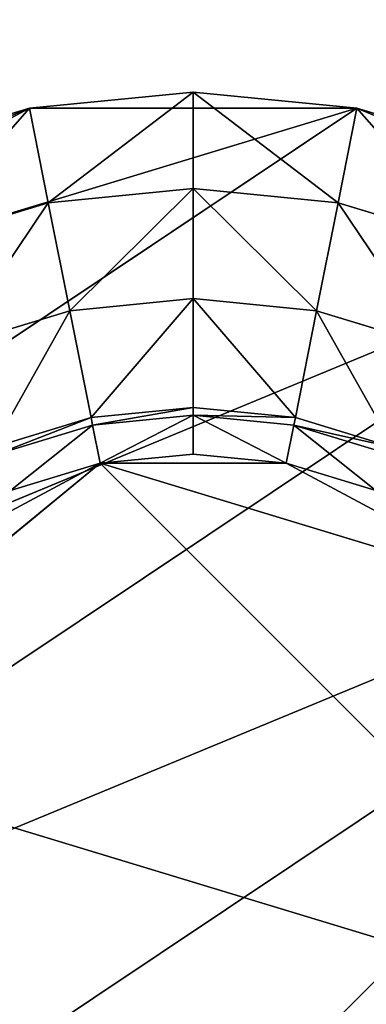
# Model space of a CAD drawing. Extents: x 0 to 35.8, y 0 to 26.7.
# Tile 211 of 227: x 32.396 to 33.036, y 5.632 to 7.45. Entities that reach past the tile are written whole.
import ezdxf

# ---------------------------------------------------------------- set-up
doc = ezdxf.new("R2010")
doc.units = 0
doc.header["$MEASUREMENT"] = 0
doc.layers.get('0').update_dxf_attribs({"color": 13, "linetype": 'CONTINUOUS'})
for name, color, linetype in [('HDS8645C_-_BODY', 252, 'CONTINUOUS'), ('HDS8645C_-_CERAMIC_TOP', 29, 'CONTINUOUS'), ('HEI8056C_-_LEGS', 252, 'CONTINUOUS')]:
    doc.layers.add(name, color=color, linetype=linetype)

# ---------------------------------------------------------------- blocks, each defined once
blk = doc.blocks.new('HIS8055U_TRADECAD_DXF')
at = {"layer": 'HEI8056C_-_LEGS', "color": 0}
for p, q in [((14.51215, -6.0842, -14.64235), (14.81445, -6.0545, -14.64235)), ((14.51215, -6.0842, -14.64235), (14.81445, -6.0545, -14.64235)), ((14.81445, -6.0545, -14.64235), (15.11665, -6.0842, -14.64235)), ((14.81445, -6.2327, -14.78425), (14.81445, -6.0545, -14.64235)), ((14.81445, -6.0545, -14.64235), (15.11665, -6.0842, -14.64235)), ((14.81445, -6.2327, -14.78425), (14.81445, -6.0545, -14.64235)), ((13.29505, -7.3013, -14.64235), (15.11665, -6.0842, -14.64235)), ((13.29505, -7.3013, -14.64235), (15.11665, -6.0842, -14.64235)), ((14.51215, -6.0842, -14.64235), (13.71905, -6.5082, -14.64235)), ((14.51215, -6.0842, -14.64235), (13.71905, -6.5082, -14.64235)), ((14.22155, -6.1724, -14.64235), (14.51215, -6.0842, -14.64235)), ((14.22155, -6.1724, -14.64235), (14.51215, -6.0842, -14.64235)), ((15.11665, -6.0842, -14.64235), (14.51215, -6.0842, -14.64235)), ((15.11665, -6.0842, -14.64235), (14.51215, -6.0842, -14.64235)), ((14.54695, -6.259, -14.78425), (14.51215, -6.0842, -14.64235)), ((14.54695, -6.259, -14.78425), (14.51215, -6.0842, -14.64235)), ((15.08185, -6.259, -14.78425), (15.11665, -6.0842, -14.64235)), ((15.08185, -6.259, -14.78425), (15.11665, -6.0842, -14.64235)), ((15.11665, -6.0842, -14.64235), (15.40725, -6.1724, -14.64235)), ((15.11665, -6.0842, -14.64235), (15.40725, -6.1724, -14.64235)), ((14.81445, -6.2327, -14.92275), (14.54695, -6.259, -14.92275)), ((14.81445, -6.2327, -14.78425), (14.54695, -6.259, -14.78425)), ((14.81445, -6.2327, -14.92275), (14.54695, -6.259, -14.92275)), ((14.81445, -6.2327, -14.78425), (14.54695, -6.259, -14.78425)), ((15.08185, -6.259, -14.92275), (14.81445, -6.2327, -14.92275)), ((14.81445, -6.2327, -14.92275), (14.81445, -6.4358, -15.04285)), ((15.08185, -6.259, -14.78425), (14.81445, -6.2327, -14.78425)), ((14.81445, -6.2327, -14.78425), (14.81445, -6.2327, -14.92275)), ((15.08185, -6.259, -14.92275), (14.81445, -6.2327, -14.92275)), ((14.81445, -6.2327, -14.92275), (14.81445, -6.4358, -15.04285)), ((14.81445, -6.2327, -14.78425), (14.81445, -6.2327, -14.92275)), ((15.08185, -6.259, -14.78425), (14.81445, -6.2327, -14.78425)), ((14.54695, -6.259, -14.92275), (14.28975, -6.337, -14.92275)), ((14.54695, -6.259, -14.78425), (14.28975, -6.337, -14.78425)), ((14.54695, -6.259, -14.92275), (14.28975, -6.337, -14.92275)), ((14.54695, -6.259, -14.78425), (14.28975, -6.337, -14.78425)), ((14.54695, -6.259, -14.92275), (14.58665, -6.4583, -15.04285)), ((14.54695, -6.259, -14.78425), (14.54695, -6.259, -14.92275)), ((14.54695, -6.259, -14.92275), (14.58665, -6.4583, -15.04285)), ((14.54695, -6.259, -14.78425), (14.54695, -6.259, -14.92275)), ((15.08185, -6.259, -14.92275), (15.04225, -6.4583, -15.04285)), ((15.08185, -6.259, -14.92275), (15.04225, -6.4583, -15.04285)), ((15.33905, -6.337, -14.92275), (15.08185, -6.259, -14.92275)), ((15.33905, -6.337, -14.78425), (15.08185, -6.259, -14.78425)), ((15.08185, -6.259, -14.78425), (15.08185, -6.259, -14.92275)), ((15.33905, -6.337, -14.92275), (15.08185, -6.259, -14.92275)), ((15.08185, -6.259, -14.78425), (15.08185, -6.259, -14.92275)), ((15.33905, -6.337, -14.78425), (15.08185, -6.259, -14.78425)), ((15.67505, -6.3155, -14.64235), (13.29505, -7.3013, -14.64235)), ((15.67505, -6.3155, -14.64235), (13.29505, -7.3013, -14.64235)), ((14.81445, -6.4358, -15.04285), (14.58665, -6.4583, -15.04285)), ((14.58665, -6.4583, -17.22795), (14.81445, -6.4358, -17.22795)), ((14.81445, -6.4358, -15.04285), (14.58665, -6.4583, -15.04285)), ((14.58665, -6.4583, -17.22795), (14.81445, -6.4358, -17.22795)), ((15.04225, -6.4583, -15.04285), (14.81445, -6.4358, -15.04285)), ((14.81445, -6.4358, -15.04285), (14.81445, -6.4358, -17.22795)), ((14.81445, -6.4358, -17.22795), (15.04225, -6.4583, -17.22795)), ((15.04225, -6.4583, -15.04285), (14.81445, -6.4358, -15.04285)), ((14.81445, -6.4358, -15.04285), (14.81445, -6.4358, -17.22795)), ((14.81445, -6.4358, -17.22795), (15.04225, -6.4583, -17.22795)), ((14.81445, -6.4358, -17.22795), (14.81445, -6.6368, -17.22795)), ((14.81445, -6.4358, -17.22795), (14.81445, -6.6368, -17.22795)), ((14.58665, -6.4583, -15.04285), (14.36755, -6.5247, -15.04285)), ((14.36755, -6.5247, -17.22795), (14.58665, -6.4583, -17.22795)), ((14.58665, -6.4583, -15.04285), (14.36755, -6.5247, -15.04285)), ((14.36755, -6.5247, -17.22795), (14.58665, -6.4583, -17.22795)), ((14.58665, -6.4583, -15.04285), (14.58665, -6.4583, -17.22795)), ((14.58665, -6.4583, -15.04285), (14.58665, -6.4583, -17.22795)), ((14.58665, -6.4583, -17.22795), (14.62585, -6.6554, -17.22795)), ((14.58665, -6.4583, -17.22795), (14.62585, -6.6554, -17.22795)), ((15.04225, -6.4583, -17.22795), (15.00305, -6.6554, -17.22795)), ((15.04225, -6.4583, -17.22795), (15.00305, -6.6554, -17.22795)), ((15.26125, -6.5247, -15.04285), (15.04225, -6.4583, -15.04285)), ((15.04225, -6.4583, -15.04285), (15.04225, -6.4583, -17.22795)), ((15.04225, -6.4583, -17.22795), (15.26125, -6.5247, -17.22795)), ((15.26125, -6.5247, -15.04285), (15.04225, -6.4583, -15.04285)), ((15.04225, -6.4583, -15.04285), (15.04225, -6.4583, -17.22795)), ((15.04225, -6.4583, -17.22795), (15.26125, -6.5247, -17.22795)), ((14.62585, -6.6554, -17.22795), (14.81445, -6.6368, -17.22795)), ((14.62585, -6.6554, -17.22795), (14.81445, -6.6368, -17.22795)), ((14.62585, -6.6554, -17.42065), (14.81445, -6.6368, -17.42065)), ((14.62585, -6.6554, -17.42065), (14.81445, -6.6368, -17.42065)), ((14.81445, -6.6512, -17.48015), (14.62865, -6.6695, -17.48015)), ((14.81445, -6.6512, -17.48015), (14.62865, -6.6695, -17.48015)), ((14.81445, -6.6368, -17.22795), (15.00305, -6.6554, -17.22795)), ((14.81445, -6.6368, -17.22795), (15.00305, -6.6554, -17.22795)), ((14.81445, -6.6368, -17.22795), (14.81445, -6.6368, -17.42065)), ((14.81445, -6.6368, -17.42065), (15.00305, -6.6554, -17.42065)), ((14.81445, -6.6368, -17.22795), (14.81445, -6.6368, -17.42065)), ((14.81445, -6.6368, -17.42065), (15.00305, -6.6554, -17.42065)), ((14.81445, -6.6368, -17.42065), (14.81445, -6.6512, -17.48015)), ((14.81445, -6.6368, -17.42065), (14.81445, -6.6512, -17.48015)), ((15.00025, -6.6695, -17.48015), (14.81445, -6.6512, -17.48015)), ((14.81445, -6.6512, -17.48015), (14.81445, -6.7229, -17.53955)), ((14.81445, -6.6512, -17.48015), (14.81445, -6.7229, -17.53955)), ((15.00025, -6.6695, -17.48015), (14.81445, -6.6512, -17.48015)), ((14.44445, -6.7104, -17.22795), (14.62585, -6.6554, -17.22795)), ((14.44445, -6.7104, -17.22795), (14.62585, -6.6554, -17.22795)), ((14.44445, -6.7104, -17.42065), (14.62585, -6.6554, -17.42065)), ((14.44445, -6.7104, -17.42065), (14.62585, -6.6554, -17.42065)), ((14.62865, -6.6695, -17.48015), (14.44995, -6.7237, -17.48015)), ((14.62865, -6.6695, -17.48015), (14.44995, -6.7237, -17.48015)), ((14.62585, -6.6554, -17.22795), (14.62585, -6.6554, -17.42065)), ((14.62585, -6.6554, -17.22795), (14.62585, -6.6554, -17.42065)), ((14.62585, -6.6554, -17.42065), (14.62865, -6.6695, -17.48015)), ((14.62585, -6.6554, -17.42065), (14.62865, -6.6695, -17.48015)), ((14.62865, -6.6695, -17.48015), (14.64255, -6.7398, -17.53955)), ((14.62865, -6.6695, -17.48015), (14.64255, -6.7398, -17.53955)), ((15.00025, -6.6695, -17.48015), (14.98625, -6.7398, -17.53955)), ((15.00025, -6.6695, -17.48015), (14.98625, -6.7398, -17.53955)), ((15.00305, -6.6554, -17.42065), (15.00025, -6.6695, -17.48015)), ((15.00305, -6.6554, -17.42065), (15.00025, -6.6695, -17.48015)), ((15.17885, -6.7237, -17.48015), (15.00025, -6.6695, -17.48015)), ((15.17885, -6.7237, -17.48015), (15.00025, -6.6695, -17.48015)), ((15.00305, -6.6554, -17.22795), (15.18435, -6.7104, -17.22795)), ((15.00305, -6.6554, -17.22795), (15.18435, -6.7104, -17.22795)), ((15.00305, -6.6554, -17.22795), (15.00305, -6.6554, -17.42065)), ((15.00305, -6.6554, -17.42065), (15.18435, -6.7104, -17.42065)), ((15.00305, -6.6554, -17.22795), (15.00305, -6.6554, -17.42065)), ((15.00305, -6.6554, -17.42065), (15.18435, -6.7104, -17.42065)), ((14.81445, -6.7229, -17.53955), (14.64255, -6.7398, -17.53955)), ((14.81445, -6.7229, -17.53955), (14.64255, -6.7398, -17.53955)), ((14.98625, -6.7398, -17.53955), (14.81445, -6.7229, -17.53955)), ((14.98625, -6.7398, -17.53955), (14.81445, -6.7229, -17.53955)), ((16.10245, -6.7429, -14.64235), (13.29505, -7.9058, -14.64235)), ((16.10245, -6.7429, -14.64235), (13.29505, -7.9058, -14.64235)), ((13.52635, -8.4642, -14.64235), (16.10245, -6.7429, -14.64235)), ((13.52635, -8.4642, -14.64235), (16.10245, -6.7429, -14.64235)), ((14.00075, -7.2665, -17.53955), (14.64255, -6.7398, -17.53955)), ((14.00075, -7.2665, -17.53955), (14.64255, -6.7398, -17.53955)), ((14.64255, -6.7398, -17.53955), (14.47735, -6.7899, -17.53955)), ((14.64255, -6.7398, -17.53955), (14.47735, -6.7899, -17.53955)), ((14.98625, -6.7398, -17.53955), (14.64255, -6.7398, -17.53955)), ((14.64255, -6.7398, -17.53955), (15.43715, -6.9808, -17.53955)), ((14.98625, -6.7398, -17.53955), (14.64255, -6.7398, -17.53955)), ((14.64255, -6.7398, -17.53955), (15.43715, -6.9808, -17.53955)), ((14.64255, -6.7398, -17.53955), (15.67815, -7.7754, -17.53955)), ((14.64255, -6.7398, -17.53955), (15.67815, -7.7754, -17.53955)), ((15.15145, -6.7899, -17.53955), (14.98625, -6.7398, -17.53955)), ((15.15145, -6.7899, -17.53955), (14.98625, -6.7398, -17.53955))]:
    blk.add_line(p, q, dxfattribs=at)
at = {"color": 0}
mesh = blk.add_polyface(dxfattribs=at)
corners = [(17.28565, -9.6021, -14.33995), (-17.22295, 9.6713, -14.33995), (-17.22295, -9.6021, -14.33995), (17.28565, 9.6713, -14.33995)]
mesh.append_faces([[corners[k] for k in face] for face in [(0, 1, 2), (1, 0, 3)]], dxfattribs={"vtx0": -1, "color": 0})
at = {"layer": 'HDS8645C_-_BODY', "color": 0}
mesh = blk.add_polyface(dxfattribs=at)
corners = [(16.64532, -9.23304, -14.65245), (-16.56002, 9.37696, -14.65245), (-16.56002, -9.23304, -14.65245), (16.64532, 9.37696, -14.65245)]
mesh.append_faces([[corners[k] for k in face] for face in [(0, 1, 2), (1, 0, 3)]], dxfattribs={"vtx0": -1, "color": 0})
at = {"layer": 'HDS8645C_-_CERAMIC_TOP', "color": 0}
mesh = blk.add_polyface(dxfattribs=at)
corners = [(17.83165, 10.6876, 17.27015), (-17.76255, -12.6526, 17.27015), (-17.76255, 10.6876, 17.27015), (17.83165, -12.6526, 17.27015)]
mesh.append_faces([[corners[k] for k in face] for face in [(0, 1, 2), (1, 0, 3)]], dxfattribs={"vtx0": -1, "color": 0})
at = {"layer": 'HEI8056C_-_LEGS', "color": 0}
mesh = blk.add_polyface(dxfattribs=at)
corners = [(15.11665, -6.0842, -14.64235), (14.51215, -6.0842, -14.64235), (14.81445, -6.0545, -14.64235)]
mesh.append_faces([[corners[k] for k in face] for face in [(0, 1, 2)]], dxfattribs={"color": 0})
mesh = blk.add_polyface(dxfattribs=at)
corners = [(14.54695, -6.259, -14.78425), (14.81445, -6.0545, -14.64235), (14.51215, -6.0842, -14.64235), (14.81445, -6.2327, -14.78425)]
mesh.append_faces([[corners[k] for k in face] for face in [(0, 1, 2), (1, 0, 3)]], dxfattribs={"vtx0": -1, "color": 0})
mesh = blk.add_polyface(dxfattribs=at)
corners = [(15.08185, -6.259, -14.78425), (14.81445, -6.0545, -14.64235), (14.81445, -6.2327, -14.78425), (15.11665, -6.0842, -14.64235)]
mesh.append_faces([[corners[k] for k in face] for face in [(0, 1, 2), (1, 0, 3)]], dxfattribs={"vtx0": -1, "color": 0})
mesh = blk.add_polyface(dxfattribs=at)
corners = [(15.11665, -6.0842, -14.64235), (15.67505, -6.3155, -14.64235), (13.29505, -7.3013, -14.64235), (15.40725, -6.1724, -14.64235)]
mesh.append_faces([[corners[k] for k in face] for face in [(0, 1, 2), (1, 0, 3)]], dxfattribs={"vtx0": -1, "color": 0})
mesh = blk.add_polyface(dxfattribs=at)
corners = [(13.71905, -6.5082, -14.64235), (15.11665, -6.0842, -14.64235), (13.29505, -7.3013, -14.64235), (14.51215, -6.0842, -14.64235)]
mesh.append_faces([[corners[k] for k in face] for face in [(0, 1, 2), (1, 0, 3)]], dxfattribs={"vtx0": -1, "color": 0})
mesh = blk.add_polyface(dxfattribs=at)
corners = [(13.95375, -6.3155, -14.64235), (14.51215, -6.0842, -14.64235), (13.71905, -6.5082, -14.64235), (14.22155, -6.1724, -14.64235)]
mesh.append_faces([[corners[k] for k in face] for face in [(0, 1, 2), (1, 0, 3)]], dxfattribs={"vtx0": -1, "color": 0})
mesh = blk.add_polyface(dxfattribs=at)
corners = [(14.28975, -6.337, -14.78425), (14.51215, -6.0842, -14.64235), (14.22155, -6.1724, -14.64235), (14.54695, -6.259, -14.78425)]
mesh.append_faces([[corners[k] for k in face] for face in [(0, 1, 2), (1, 0, 3)]], dxfattribs={"vtx0": -1, "color": 0})
mesh = blk.add_polyface(dxfattribs=at)
corners = [(15.33905, -6.337, -14.78425), (15.11665, -6.0842, -14.64235), (15.08185, -6.259, -14.78425), (15.40725, -6.1724, -14.64235)]
mesh.append_faces([[corners[k] for k in face] for face in [(0, 1, 2), (1, 0, 3)]], dxfattribs={"vtx0": -1, "color": 0})
mesh = blk.add_polyface(dxfattribs=at)
corners = [(14.58665, -6.4583, -15.04285), (14.81445, -6.2327, -14.92275), (14.54695, -6.259, -14.92275), (14.81445, -6.4358, -15.04285)]
mesh.append_faces([[corners[k] for k in face] for face in [(0, 1, 2), (1, 0, 3)]], dxfattribs={"vtx0": -1, "color": 0})
mesh = blk.add_polyface(dxfattribs=at)
corners = [(14.81445, -6.2327, -14.78425), (14.54695, -6.259, -14.92275), (14.81445, -6.2327, -14.92275), (14.54695, -6.259, -14.78425)]
mesh.append_faces([[corners[k] for k in face] for face in [(0, 1, 2), (1, 0, 3)]], dxfattribs={"vtx0": -1, "color": 0})
mesh = blk.add_polyface(dxfattribs=at)
corners = [(15.04225, -6.4583, -15.04285), (14.81445, -6.2327, -14.92275), (14.81445, -6.4358, -15.04285), (15.08185, -6.259, -14.92275)]
mesh.append_faces([[corners[k] for k in face] for face in [(0, 1, 2), (1, 0, 3)]], dxfattribs={"vtx0": -1, "color": 0})
mesh = blk.add_polyface(dxfattribs=at)
corners = [(15.08185, -6.259, -14.78425), (14.81445, -6.2327, -14.92275), (15.08185, -6.259, -14.92275), (14.81445, -6.2327, -14.78425)]
mesh.append_faces([[corners[k] for k in face] for face in [(0, 1, 2), (1, 0, 3)]], dxfattribs={"vtx0": -1, "color": 0})
mesh = blk.add_polyface(dxfattribs=at)
corners = [(14.36755, -6.5247, -15.04285), (14.54695, -6.259, -14.92275), (14.28975, -6.337, -14.92275), (14.58665, -6.4583, -15.04285)]
mesh.append_faces([[corners[k] for k in face] for face in [(0, 1, 2), (1, 0, 3)]], dxfattribs={"vtx0": -1, "color": 0})
mesh = blk.add_polyface(dxfattribs=at)
corners = [(14.54695, -6.259, -14.78425), (14.28975, -6.337, -14.92275), (14.54695, -6.259, -14.92275), (14.28975, -6.337, -14.78425)]
mesh.append_faces([[corners[k] for k in face] for face in [(0, 1, 2), (1, 0, 3)]], dxfattribs={"vtx0": -1, "color": 0})
mesh = blk.add_polyface(dxfattribs=at)
corners = [(15.26125, -6.5247, -15.04285), (15.08185, -6.259, -14.92275), (15.04225, -6.4583, -15.04285), (15.33905, -6.337, -14.92275)]
mesh.append_faces([[corners[k] for k in face] for face in [(0, 1, 2), (1, 0, 3)]], dxfattribs={"vtx0": -1, "color": 0})
mesh = blk.add_polyface(dxfattribs=at)
corners = [(15.33905, -6.337, -14.78425), (15.08185, -6.259, -14.92275), (15.33905, -6.337, -14.92275), (15.08185, -6.259, -14.78425)]
mesh.append_faces([[corners[k] for k in face] for face in [(0, 1, 2), (1, 0, 3)]], dxfattribs={"vtx0": -1, "color": 0})
mesh = blk.add_polyface(dxfattribs=at)
corners = [(15.67505, -6.3155, -14.64235), (13.29505, -7.9058, -14.64235), (13.29505, -7.3013, -14.64235), (16.10245, -6.7429, -14.64235)]
mesh.append_faces([[corners[k] for k in face] for face in [(0, 1, 2), (1, 0, 3)]], dxfattribs={"vtx0": -1, "color": 0})
mesh = blk.add_polyface(dxfattribs=at)
corners = [(14.81445, -6.4358, -15.04285), (14.58665, -6.4583, -17.22795), (14.81445, -6.4358, -17.22795), (14.58665, -6.4583, -15.04285)]
mesh.append_faces([[corners[k] for k in face] for face in [(0, 1, 2), (1, 0, 3)]], dxfattribs={"vtx0": -1, "color": 0})
mesh = blk.add_polyface(dxfattribs=at)
corners = [(14.62585, -6.6554, -17.22795), (14.81445, -6.4358, -17.22795), (14.58665, -6.4583, -17.22795), (14.81445, -6.6368, -17.22795)]
mesh.append_faces([[corners[k] for k in face] for face in [(0, 1, 2), (1, 0, 3)]], dxfattribs={"vtx0": -1, "color": 0})
mesh = blk.add_polyface(dxfattribs=at)
corners = [(15.04225, -6.4583, -15.04285), (14.81445, -6.4358, -17.22795), (15.04225, -6.4583, -17.22795), (14.81445, -6.4358, -15.04285)]
mesh.append_faces([[corners[k] for k in face] for face in [(0, 1, 2), (1, 0, 3)]], dxfattribs={"vtx0": -1, "color": 0})
mesh = blk.add_polyface(dxfattribs=at)
corners = [(15.00305, -6.6554, -17.22795), (14.81445, -6.4358, -17.22795), (14.81445, -6.6368, -17.22795), (15.04225, -6.4583, -17.22795)]
mesh.append_faces([[corners[k] for k in face] for face in [(0, 1, 2), (1, 0, 3)]], dxfattribs={"vtx0": -1, "color": 0})
mesh = blk.add_polyface(dxfattribs=at)
corners = [(14.58665, -6.4583, -15.04285), (14.36755, -6.5247, -17.22795), (14.58665, -6.4583, -17.22795), (14.36755, -6.5247, -15.04285)]
mesh.append_faces([[corners[k] for k in face] for face in [(0, 1, 2), (1, 0, 3)]], dxfattribs={"vtx0": -1, "color": 0})
mesh = blk.add_polyface(dxfattribs=at)
corners = [(14.44445, -6.7104, -17.22795), (14.58665, -6.4583, -17.22795), (14.36755, -6.5247, -17.22795), (14.62585, -6.6554, -17.22795)]
mesh.append_faces([[corners[k] for k in face] for face in [(0, 1, 2), (1, 0, 3)]], dxfattribs={"vtx0": -1, "color": 0})
mesh = blk.add_polyface(dxfattribs=at)
corners = [(15.18435, -6.7104, -17.22795), (15.04225, -6.4583, -17.22795), (15.00305, -6.6554, -17.22795), (15.26125, -6.5247, -17.22795)]
mesh.append_faces([[corners[k] for k in face] for face in [(0, 1, 2), (1, 0, 3)]], dxfattribs={"vtx0": -1, "color": 0})
mesh = blk.add_polyface(dxfattribs=at)
corners = [(15.26125, -6.5247, -15.04285), (15.04225, -6.4583, -17.22795), (15.26125, -6.5247, -17.22795), (15.04225, -6.4583, -15.04285)]
mesh.append_faces([[corners[k] for k in face] for face in [(0, 1, 2), (1, 0, 3)]], dxfattribs={"vtx0": -1, "color": 0})
mesh = blk.add_polyface(dxfattribs=at)
corners = [(14.81445, -6.6368, -17.22795), (14.62585, -6.6554, -17.42065), (14.81445, -6.6368, -17.42065), (14.62585, -6.6554, -17.22795)]
mesh.append_faces([[corners[k] for k in face] for face in [(0, 1, 2), (1, 0, 3)]], dxfattribs={"vtx0": -1, "color": 0})
mesh = blk.add_polyface(dxfattribs=at)
corners = [(14.81445, -6.6368, -17.42065), (14.62865, -6.6695, -17.48015), (14.81445, -6.6512, -17.48015), (14.62585, -6.6554, -17.42065)]
mesh.append_faces([[corners[k] for k in face] for face in [(0, 1, 2), (1, 0, 3)]], dxfattribs={"vtx0": -1, "color": 0})
mesh = blk.add_polyface(dxfattribs=at)
corners = [(14.64255, -6.7398, -17.53955), (14.81445, -6.6512, -17.48015), (14.62865, -6.6695, -17.48015), (14.81445, -6.7229, -17.53955)]
mesh.append_faces([[corners[k] for k in face] for face in [(0, 1, 2), (1, 0, 3)]], dxfattribs={"vtx0": -1, "color": 0})
mesh = blk.add_polyface(dxfattribs=at)
corners = [(15.00305, -6.6554, -17.22795), (14.81445, -6.6368, -17.42065), (15.00305, -6.6554, -17.42065), (14.81445, -6.6368, -17.22795)]
mesh.append_faces([[corners[k] for k in face] for face in [(0, 1, 2), (1, 0, 3)]], dxfattribs={"vtx0": -1, "color": 0})
mesh = blk.add_polyface(dxfattribs=at)
corners = [(15.00305, -6.6554, -17.42065), (14.81445, -6.6512, -17.48015), (15.00025, -6.6695, -17.48015), (14.81445, -6.6368, -17.42065)]
mesh.append_faces([[corners[k] for k in face] for face in [(0, 1, 2), (1, 0, 3)]], dxfattribs={"vtx0": -1, "color": 0})
mesh = blk.add_polyface(dxfattribs=at)
corners = [(14.98625, -6.7398, -17.53955), (14.81445, -6.6512, -17.48015), (14.81445, -6.7229, -17.53955), (15.00025, -6.6695, -17.48015)]
mesh.append_faces([[corners[k] for k in face] for face in [(0, 1, 2), (1, 0, 3)]], dxfattribs={"vtx0": -1, "color": 0})
mesh = blk.add_polyface(dxfattribs=at)
corners = [(14.62585, -6.6554, -17.22795), (14.44445, -6.7104, -17.42065), (14.62585, -6.6554, -17.42065), (14.44445, -6.7104, -17.22795)]
mesh.append_faces([[corners[k] for k in face] for face in [(0, 1, 2), (1, 0, 3)]], dxfattribs={"vtx0": -1, "color": 0})
mesh = blk.add_polyface(dxfattribs=at)
corners = [(14.62585, -6.6554, -17.42065), (14.44995, -6.7237, -17.48015), (14.62865, -6.6695, -17.48015), (14.44445, -6.7104, -17.42065)]
mesh.append_faces([[corners[k] for k in face] for face in [(0, 1, 2), (1, 0, 3)]], dxfattribs={"vtx0": -1, "color": 0})
mesh = blk.add_polyface(dxfattribs=at)
corners = [(14.47735, -6.7899, -17.53955), (14.62865, -6.6695, -17.48015), (14.44995, -6.7237, -17.48015), (14.64255, -6.7398, -17.53955)]
mesh.append_faces([[corners[k] for k in face] for face in [(0, 1, 2), (1, 0, 3)]], dxfattribs={"vtx0": -1, "color": 0})
mesh = blk.add_polyface(dxfattribs=at)
corners = [(15.15145, -6.7899, -17.53955), (15.00025, -6.6695, -17.48015), (14.98625, -6.7398, -17.53955), (15.17885, -6.7237, -17.48015)]
mesh.append_faces([[corners[k] for k in face] for face in [(0, 1, 2), (1, 0, 3)]], dxfattribs={"vtx0": -1, "color": 0})
mesh = blk.add_polyface(dxfattribs=at)
corners = [(15.18435, -6.7104, -17.42065), (15.00025, -6.6695, -17.48015), (15.17885, -6.7237, -17.48015), (15.00305, -6.6554, -17.42065)]
mesh.append_faces([[corners[k] for k in face] for face in [(0, 1, 2), (1, 0, 3)]], dxfattribs={"vtx0": -1, "color": 0})
mesh = blk.add_polyface(dxfattribs=at)
corners = [(15.18435, -6.7104, -17.22795), (15.00305, -6.6554, -17.42065), (15.18435, -6.7104, -17.42065), (15.00305, -6.6554, -17.22795)]
mesh.append_faces([[corners[k] for k in face] for face in [(0, 1, 2), (1, 0, 3)]], dxfattribs={"vtx0": -1, "color": 0})
mesh = blk.add_polyface(dxfattribs=at)
corners = [(14.98625, -6.7398, -17.53955), (14.81445, -6.7229, -17.53955), (14.64255, -6.7398, -17.53955)]
mesh.append_faces([[corners[k] for k in face] for face in [(0, 1, 2)]], dxfattribs={"color": 0})
mesh = blk.add_polyface(dxfattribs=at)
corners = [(16.10245, -6.7429, -14.64235), (13.52635, -8.4642, -14.64235), (13.29505, -7.9058, -14.64235)]
mesh.append_faces([[corners[k] for k in face] for face in [(0, 1, 2)]], dxfattribs={"color": 0})
mesh = blk.add_polyface(dxfattribs=at)
corners = [(16.10245, -6.7429, -14.64235), (13.95375, -8.8916, -14.64235), (13.52635, -8.4642, -14.64235), (16.33375, -7.3013, -14.64235)]
mesh.append_faces([[corners[k] for k in face] for face in [(0, 1, 2), (1, 0, 3)]], dxfattribs={"vtx0": -1, "color": 0})
mesh = blk.add_polyface(dxfattribs=at)
corners = [(15.67815, -7.7754, -17.53955), (14.00075, -7.2665, -17.53955), (13.95065, -7.7754, -17.53955), (14.64255, -6.7398, -17.53955)]
mesh.append_faces([[corners[k] for k in face] for face in [(0, 1, 2), (1, 0, 3)]], dxfattribs={"vtx0": -1, "color": 0})
mesh = blk.add_polyface(dxfattribs=at)
corners = [(14.64255, -6.7398, -17.53955), (14.19165, -6.9808, -17.53955), (14.00075, -7.2665, -17.53955), (14.47735, -6.7899, -17.53955)]
mesh.append_faces([[corners[k] for k in face] for face in [(0, 1, 2), (1, 0, 3)]], dxfattribs={"vtx0": -1, "color": 0})
mesh = blk.add_polyface(dxfattribs=at)
corners = [(15.43715, -6.9808, -17.53955), (14.98625, -6.7398, -17.53955), (14.64255, -6.7398, -17.53955), (15.15145, -6.7899, -17.53955)]
mesh.append_faces([[corners[k] for k in face] for face in [(0, 1, 2), (1, 0, 3)]], dxfattribs={"vtx0": -1, "color": 0})
mesh = blk.add_polyface(dxfattribs=at)
corners = [(15.67815, -7.7754, -17.53955), (15.43715, -6.9808, -17.53955), (14.64255, -6.7398, -17.53955), (15.67815, -7.4317, -17.53955)]
mesh.append_faces([[corners[k] for k in face] for face in [(0, 1, 2), (1, 0, 3)]], dxfattribs={"vtx0": -1, "color": 0})
mesh = blk.add_polyface(dxfattribs=at)
corners = [(16.33375, -7.3013, -14.64235), (16.33375, -7.9058, -14.64235), (13.95375, -8.8916, -14.64235), (16.36355, -7.6035, -14.64235)]
mesh.append_faces([[corners[k] for k in face] for face in [(0, 1, 2), (1, 0, 3)]], dxfattribs={"vtx0": -1, "color": 0})
blk = doc.blocks.new('HIS8655C_TRADECAD_DXF')
at = {"color": 0}
blk.add_blockref('HIS8055U_TRADECAD_DXF', (0, 0), dxfattribs=at)
blk = doc.blocks.new('HIS8655C_TRADECAD_DXF0')
at = {"color": 0}
blk.add_blockref('HIS8655C_TRADECAD_DXF', (0, 0), dxfattribs=at)
blk = doc.blocks.new('HIS8655C_TRADECAD_DXF1')
at = {"color": 0}
blk.add_blockref('HIS8655C_TRADECAD_DXF0', (17.90215, 13.3707, 17.53955), dxfattribs=at)

msp = doc.modelspace()

# ---------------------------------------------------------------- block references
at = {"color": 0}
msp.add_blockref('HIS8655C_TRADECAD_DXF1', (0, 0), dxfattribs=at)

doc.saveas('drawing.dxf')
